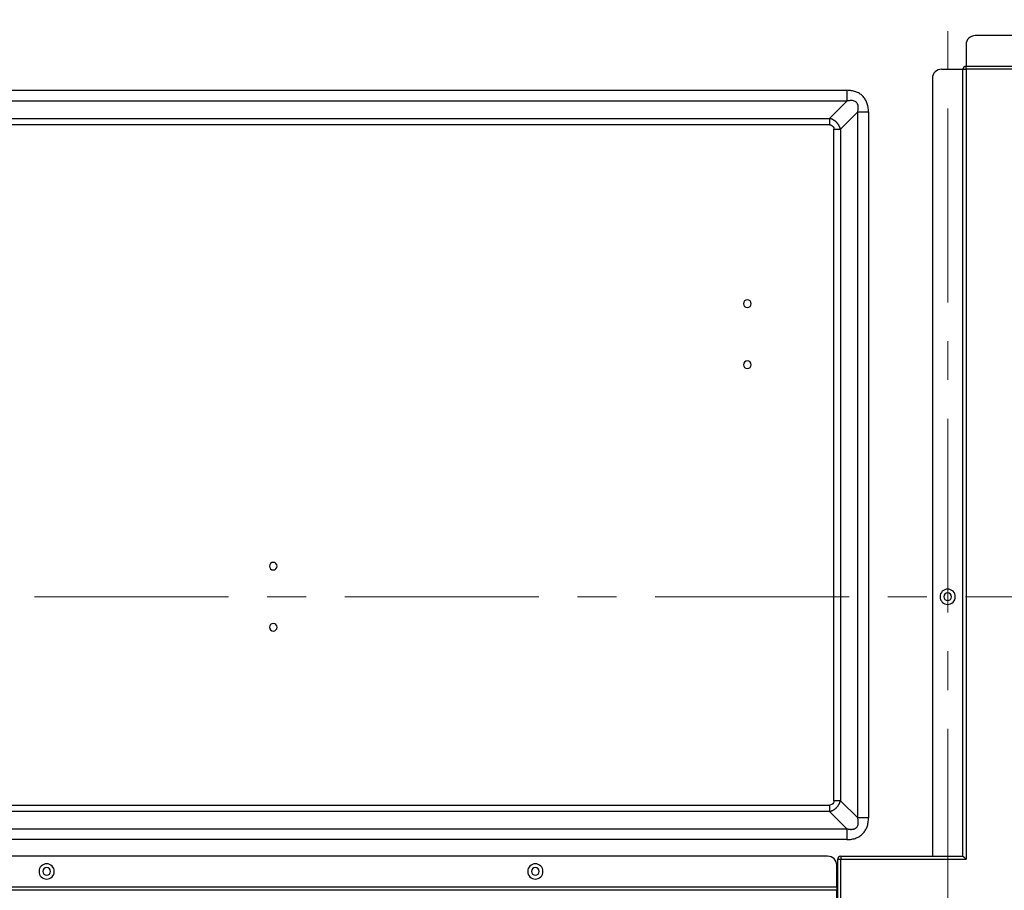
# Model space of a CAD drawing. Header units: millimetres. Extents: x 0 to 1118, y 0 to 864.
# Tile 75 of 256: x 736 to 800, y 405 to 462. Entities that reach past the tile are written whole.
import ezdxf

# ---------------------------------------------------------------- set-up
doc = ezdxf.new("R2010")
doc.units = ezdxf.units.MM
doc.linetypes.add('CENTERX2', pattern=[20.32, 12.7, -2.54, 2.54, -2.54])
doc.styles.add('SLDTEXTSTYLE5', font='TXT', dxfattribs={"width": 0.75})
doc.dimstyles.new('SLDDIMSTYLE5', dxfattribs={"dimtxt": 4.7625, "dimasz": 3.556, "dimexe": 0, "dimexo": 0.0625, "dimgap": 1.190625, "dimtad": 1, "dimlfac": 5, "dimrnd": 1e-09, "dimzin": 4, "dimdsep": 46, "dimtxsty": 'SLDTEXTSTYLE5', "dimsah": 1, "dimcen": 0.09, "dimadec": 0, "dimazin": 1, "dimtfac": 1, "dimtofl": 0, "dimtmove": 0, "dimatfit": 3, "dimfxl": 1, "dimfrac": 2, "dimtolj": 1, "dimtzin": 12, "dimarcsym": 0})

# ---------------------------------------------------------------- blocks, each defined once
blk = doc.blocks.new('_D_16')
at = {"color": 7, "linetype": 'Continuous', "lineweight": 0}
for p, q in [((795.552, 481.954), (663.992, 481.954)), ((664.992, 361.954), (664.992, 481.954)), ((795.552, 361.954), (663.992, 361.954))]:
    blk.add_line(p, q, dxfattribs=at)
at = {"color": 7, "linetype": 'Continuous', "lineweight": 18}
for points in [[(664.992, 481.954), (664.611, 478.398), (665.373, 478.398)], [(664.992, 361.954), (665.373, 365.51), (664.611, 365.51)]]:
    blk.add_solid(points, dxfattribs=at)
at = {"color": 7, "linetype": 'Continuous', "lineweight": 18, "insert": (658.853, 414.892), "char_height": 4.7625, "attachment_point": 1, "rotation": 90, "style": 'SLDTEXTSTYLE5'}
blk.add_mtext('600.00', dxfattribs=at)

msp = doc.modelspace()

# ---------------------------------------------------------------- linework, layer by layer
at = {"color": 7, "linetype": 'CENTERX2', "lineweight": 18}
for p, q in [((796.5515, 361.9543), (796.5515, 481.9543)), ((675.7975, 423.952), (1079.6431, 423.952))]:
    msp.add_line(p, q, dxfattribs=at)
at = {"color": 7, "linetype": 'Continuous', "lineweight": 25}
for p, q in [((954.7526, 460.718), (798.3526, 460.718)), ((797.7526, 460.118), (797.7526, 458.718)), ((796.1526, 458.518), (797.5526, 458.518)), ((797.5526, 406.952), (797.5526, 458.518)), ((797.5526, 458.518), (797.7526, 458.518)), ((797.7526, 458.518), (797.7526, 458.718)), ((797.7526, 458.718), (955.3526, 458.718)), ((797.7526, 458.518), (797.7526, 406.752)), ((955.3526, 458.518), (797.7526, 458.518)), ((795.5526, 457.918), (795.5526, 406.952)), ((693.8309, 457.1328), (789.9521, 457.1328)), ((789.9521, 456.4257), (693.8309, 456.4257)), ((789.9521, 456.4257), (788.8208, 455.2943)), ((723.7483, 455.2943), (788.8208, 455.2943)), ((789.5279, 454.5872), (790.6592, 455.7186)), ((790.6592, 409.4534), (790.6592, 455.7186)), ((791.3663, 455.7186), (791.3663, 409.4534)), ((788.8208, 454.8701), (723.7483, 454.8701)), ((789.1036, 410.5848), (789.1036, 454.5872)), ((789.5279, 454.5872), (789.5279, 410.5848)), ((723.7483, 410.3019), (788.8208, 410.3019)), ((790.6592, 409.4534), (789.5279, 410.5848)), ((788.8208, 409.8777), (723.7483, 409.8777)), ((788.8208, 409.8777), (789.9521, 408.7463)), ((693.8309, 408.7463), (789.9521, 408.7463)), ((789.9521, 408.0392), (693.8309, 408.0392)), ((788.6859, 406.952), (703.4275, 406.952)), ((789.5526, 406.952), (789.5526, 406.752)), ((789.5526, 406.952), (797.5526, 406.952)), ((789.2859, 404.952), (789.2859, 406.352)), ((789.3526, 315.0817), (789.3526, 406.752)), ((789.3526, 406.752), (789.5526, 406.752)), ((789.5526, 315.2817), (789.5526, 406.752)), ((789.5526, 406.752), (797.7526, 406.752)), ((702.8275, 404.952), (789.2859, 404.952)), ((789.2859, 404.952), (789.2859, 404.752)), ((702.8275, 404.752), (789.2859, 404.752)), ((789.2859, 315.2817), (789.2859, 404.752))]:
    msp.add_line(p, q, dxfattribs=at)
for centre, radius, start, end in [((798.3526, 460.118), 0.6, 90, 180), ((796.1526, 457.918), 0.6, 90, 180), ((797.7526, 458.518), 0.2, 90, 180), ((783.4315, 443.154), 0.25, 0, 180), ((783.4315, 443.154), 0.25, 180, 0), ((783.4315, 439.154), 0.25, 0, 180), ((783.4315, 439.154), 0.25, 180, 0), ((752.3915, 425.954), 0.25, 0, 180), ((752.3915, 425.954), 0.25, 180, 0), ((796.5515, 423.952), 0.5, 0, 180), ((796.5515, 423.952), 0.5, 180, 0), ((796.5515, 423.952), 0.25, 0, 180), ((796.5515, 423.952), 0.25, 180, 0), ((752.3915, 421.954), 0.25, 0, 180), ((752.3915, 421.954), 0.25, 180, 0), ((788.6859, 406.352), 0.6, 0, 90), ((789.5526, 406.752), 0.2, 90.000001, 180), ((737.5515, 405.952), 0.5, 0, 180), ((737.5515, 405.952), 0.25, 0, 180), ((769.5515, 405.952), 0.5, 0, 180), ((769.5515, 405.952), 0.25, 0, 180), ((737.5515, 405.952), 0.5, 180, 0), ((737.5515, 405.952), 0.25, 180, 0), ((769.5515, 405.952), 0.5, 180, 0), ((769.5515, 405.952), 0.25, 180, 0)]:
    msp.add_arc(centre, radius, start, end, dxfattribs=at)
for points, knots in [([(789.9521, 457.1328), (789.9521, 457.0019), (789.9521, 456.8711), (789.9521, 456.6292), (789.9521, 456.5183), (789.9521, 456.4257)], [0, 0, 0, 0, 0.5, 0.5, 1, 1, 1, 1]), ([(791.3663, 455.7186), (791.3664, 455.8259), (791.3507, 456.0322), (791.2747, 456.3196), (791.1508, 456.5672), (790.982, 456.7731), (790.7719, 456.935), (790.5253, 457.0506), (790.248, 457.119), (790.0525, 457.1328), (789.9521, 457.1328)], [0, 0, 0, 0, 0.142892, 0.2724181, 0.3924228, 0.5075947, 0.6228203, 0.7415381, 0.8664306, 1, 1, 1, 1]), ([(790.6592, 455.7186), (790.6634, 455.7364), (790.6717, 455.7717), (790.6816, 455.8253), (790.6894, 455.879), (790.6946, 455.9329), (790.6969, 455.9873), (790.6958, 456.0419), (790.6907, 456.0966), (790.6808, 456.1512), (790.6653, 456.2048), (790.6432, 456.2565), (790.6139, 456.3045), (790.5653, 456.3613), (790.4878, 456.4154), (790.3822, 456.4507), (790.2732, 456.4643), (790.1648, 456.4622), (790.0575, 456.4492), (789.9874, 456.4336), (789.9521, 456.4257)], [0, 0, 0, 0, 0.0421003, 0.0838494, 0.1254013, 0.1668817, 0.2083926, 0.2500015, 0.2917648, 0.3337237, 0.3759469, 0.4182203, 0.4602833, 0.502132, 0.5851479, 0.6688517, 0.751885, 0.8343642, 0.9167754, 1, 1, 1, 1]), ([(789.5279, 454.5872), (789.5243, 454.6012), (789.5173, 454.6291), (789.5042, 454.6704), (789.4892, 454.7112), (789.4723, 454.7513), (789.4535, 454.7907), (789.4328, 454.8294), (789.4104, 454.8671), (789.3861, 454.9039), (789.3602, 454.9396), (789.3327, 454.9741), (789.3036, 455.0074), (789.273, 455.0394), (789.241, 455.0699), (789.2077, 455.099), (789.1731, 455.1265), (789.1374, 455.1524), (789.1006, 455.1766), (789.0629, 455.1991), (789.0242, 455.2198), (788.9848, 455.2386), (788.9446, 455.2555), (788.9039, 455.2705), (788.8626, 455.2837), (788.8347, 455.2908), (788.8208, 455.2943)], [0, 0, 0, 0, 0.0416948, 0.0833763, 0.1250475, 0.1667111, 0.2083692, 0.2500237, 0.291676, 0.3333274, 0.3749788, 0.4166307, 0.4582838, 0.4999383, 0.5415945, 0.5832526, 0.6249127, 0.6665749, 0.7082394, 0.7499065, 0.7915766, 0.8332502, 0.8749283, 0.9166116, 0.9583017, 1, 1, 1, 1]), ([(788.8208, 455.2943), (788.8208, 455.2388), (788.8208, 455.1722), (788.8208, 455.0271), (788.8208, 454.9486), (788.8208, 454.8701)], [0, 0, 0, 0, 0.5, 0.5, 1, 1, 1, 1]), ([(790.6592, 455.7186), (790.7518, 455.7186), (790.8627, 455.7186), (791.1046, 455.7186), (791.2354, 455.7186), (791.3663, 455.7186)], [0, 0, 0, 0, 0.5, 0.5, 1, 1, 1, 1]), ([(788.8208, 454.8701), (788.8707, 454.8725), (788.9664, 454.8465), (789.0768, 454.7399), (789.1062, 454.641), (789.1036, 454.5872)], [0, 0, 0, 0, 0.3285625, 0.6482431, 1, 1, 1, 1]), ([(789.1036, 454.5872), (789.1821, 454.5872), (789.2607, 454.5872), (789.4058, 454.5872), (789.4723, 454.5872), (789.5279, 454.5872)], [0, 0, 0, 0, 0.5, 0.5, 1, 1, 1, 1]), ([(788.8208, 409.8777), (788.8347, 409.8812), (788.8626, 409.8883), (788.9039, 409.9014), (788.9447, 409.9163), (788.9848, 409.9332), (789.0243, 409.9521), (789.0629, 409.9727), (789.1007, 409.9952), (789.1374, 410.0194), (789.1731, 410.0453), (789.2076, 410.0729), (789.2409, 410.102), (789.2729, 410.1325), (789.3034, 410.1645), (789.3325, 410.1978), (789.36, 410.2324), (789.3859, 410.2681), (789.4102, 410.3049), (789.4326, 410.3427), (789.4533, 410.3813), (789.4721, 410.4208), (789.4891, 410.4609), (789.504, 410.5017), (789.5172, 410.543), (789.5243, 410.5709), (789.5279, 410.5848)], [0, 0, 0, 0, 0.0416948, 0.0833763, 0.1250475, 0.1667111, 0.2083692, 0.2500237, 0.291676, 0.3333274, 0.3749788, 0.4166307, 0.4582838, 0.4999383, 0.5415945, 0.5832526, 0.6249127, 0.6665749, 0.7082394, 0.7499065, 0.7915766, 0.8332502, 0.8749283, 0.9166116, 0.9583017, 1, 1, 1, 1]), ([(789.1036, 410.5848), (789.1057, 410.5337), (789.0783, 410.4364), (788.9708, 410.3266), (788.8731, 410.2989), (788.8208, 410.3019)], [0, 0, 0, 0, 0.3370464, 0.6590075, 1, 1, 1, 1]), ([(788.8208, 410.3019), (788.8208, 410.2234), (788.8208, 410.1449), (788.8208, 409.9998), (788.8208, 409.9332), (788.8208, 409.8777)], [0, 0, 0, 0, 0.5, 0.5, 1, 1, 1, 1]), ([(789.5279, 410.5848), (789.4723, 410.5848), (789.4058, 410.5848), (789.2607, 410.5848), (789.1821, 410.5848), (789.1036, 410.5848)], [0, 0, 0, 0, 0.5, 0.5, 1, 1, 1, 1]), ([(789.9521, 408.7463), (789.9699, 408.7421), (790.0053, 408.7338), (790.0588, 408.7239), (790.1125, 408.7162), (790.1665, 408.711), (790.2208, 408.7087), (790.2754, 408.7098), (790.3301, 408.7149), (790.3847, 408.7247), (790.4384, 408.7403), (790.49, 408.7623), (790.5381, 408.7917), (790.5948, 408.8402), (790.649, 408.9178), (790.6843, 409.0234), (790.6978, 409.1323), (790.6957, 409.2408), (790.6828, 409.3481), (790.6671, 409.4182), (790.6592, 409.4534)], [0, 0, 0, 0, 0.0421003, 0.0838494, 0.1254013, 0.1668817, 0.2083926, 0.2500015, 0.2917648, 0.3337237, 0.3759469, 0.4182203, 0.4602833, 0.502132, 0.5851479, 0.6688517, 0.751885, 0.8343642, 0.9167754, 1, 1, 1, 1]), ([(789.9521, 408.0392), (790.0595, 408.0391), (790.2657, 408.0548), (790.5531, 408.1309), (790.8008, 408.2548), (791.0067, 408.4236), (791.1686, 408.6336), (791.2841, 408.8802), (791.3525, 409.1575), (791.3664, 409.353), (791.3663, 409.4534)], [0, 0, 0, 0, 0.142892, 0.2724181, 0.3924228, 0.5075947, 0.6228203, 0.7415381, 0.8664307, 1, 1, 1, 1]), ([(791.3663, 409.4534), (791.2354, 409.4534), (791.1046, 409.4534), (790.8627, 409.4534), (790.7518, 409.4534), (790.6592, 409.4534)], [0, 0, 0, 0, 0.5, 0.5, 1, 1, 1, 1]), ([(789.9521, 408.7463), (789.9521, 408.6538), (789.9521, 408.5428), (789.9521, 408.301), (789.9521, 408.1701), (789.9521, 408.0392)], [0, 0, 0, 0, 0.5, 0.5, 1, 1, 1, 1]), ([(797.5526, 406.952), (797.5534, 406.9511), (797.5551, 406.9494), (797.5683, 406.9363), (797.588, 406.9165), (797.623, 406.8816), (797.6788, 406.8258), (797.7274, 406.7772), (797.7526, 406.752)], [0, 0, 0, 0, 0.1074951, 0.2207131, 0.3334188, 0.4600812, 0.7200102, 1, 1, 1, 1])]:
    msp.add_open_spline(points, degree=3, knots=knots, dxfattribs=at)

# ---------------------------------------------------------------- dimensions: what is measured, and where the dimension line sits
at = {"color": 7, "linetype": 'Continuous', "lineweight": 18}
dim = msp.add_linear_dim(base=(664.9922, 481.9543), p1=(796.5515, 361.9543), p2=(796.5515, 481.9543), angle=90, dimstyle='SLDDIMSTYLE5', dxfattribs=at)
dim.commit()
dim.dimension.update_dxf_attribs({"geometry": '_D_16', "text_midpoint": (664.9922, 424.5665), "dimtype": 160})

doc.saveas('drawing.dxf')
